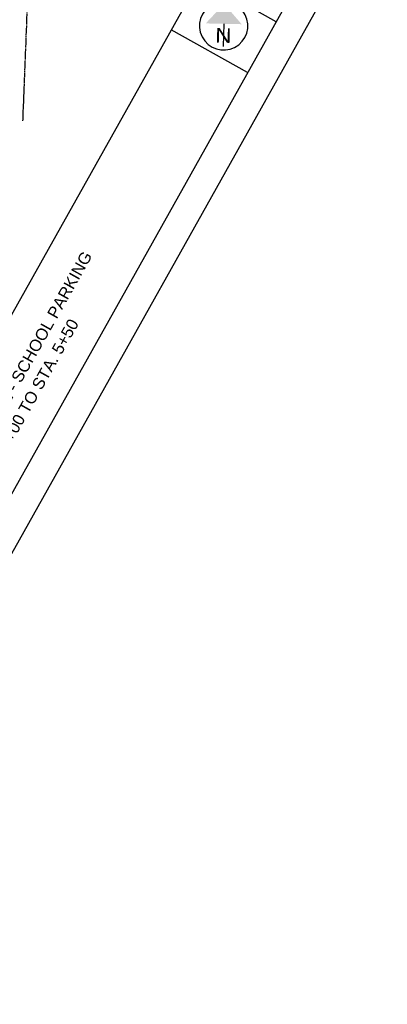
# Model space of a CAD drawing. Header units: feet. Extents: x 2245337 to 2248603, y 408525 to 439504.
# Tile 6 of 8: x 2248477 to 2248603, y 438669 to 439006. Entities that reach past the tile are written whole.
import ezdxf
from ezdxf.enums import TextEntityAlignment as Align

# ---------------------------------------------------------------- set-up
doc = ezdxf.new("R2010")
doc.units = ezdxf.units.FT
doc.header["$MEASUREMENT"] = 0
doc.linetypes.add('CL', pattern=[2, 0.3, -0.15, 1.4, -0.15])
for name, color, linetype in [('GE_P_Cells', 1, 'Continuous'), ('RW_X_CL', 6, 'CL'), ('SH_Border', 7, 'Continuous'), ('SH_Data', 7, 'Continuous'), ('SH_Text', 7, 'Continuous')]:
    doc.layers.add(name, color=color, linetype=linetype)
doc.styles.add('Font 70-Main Title', font='txt', dxfattribs={"width": 1.15, "height": 0.25})
doc.styles.add('OHDOTSymbols', font='arial.ttf')

# ---------------------------------------------------------------- blocks, each defined once
blk = doc.blocks.new('NARROW')
at = {"layer": 'SH_Data', "color": 7, "linetype": 'Continuous'}
blk.add_line((0, 0.033), (0, -0.354), dxfattribs=at)
blk.add_arc((0, 0), 0.415, 129.7798, 129.7633, dxfattribs=at)
blk.add_solid([(0, 0.374), (-0.308, 0.033), (0.308, 0.033)], dxfattribs=at)
at = {"layer": 'SH_Data', "color": 7, "linetype": 'Continuous', "style": 'Font 70-Main Title', "width": 1.15}
blk.add_text('N', height=0.25, dxfattribs=at).set_placement((-0.001, -0.166), align=Align.MIDDLE_CENTER)

msp = doc.modelspace()

# ---------------------------------------------------------------- linework, layer by layer
at = {"layer": 'RW_X_CL'}
msp.add_line((2248483.529, 439108.214, 1083.62), (2248478.156, 438971.341, 1083.62), dxfattribs=at)
at = {"layer": 'SH_Border'}
for p, q in [((2248563.25, 439063.503), (2248357.801, 438697.182)), ((2248603.029, 439052.658), (2248387.797, 438668.894)), ((2248589.416, 439048.828), (2248383.967, 438682.507)), ((2248564.958, 439005.218), (2248538.792, 439019.893)), ((2248555.174, 438987.774), (2248529.009, 439002.449))]:
    msp.add_line(p, q, dxfattribs=at)

# ---------------------------------------------------------------- block references
at = {"layer": 'GE_P_Cells', "xscale": 19.99999999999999, "yscale": 19.99999999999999, "zscale": 19.99999999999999, "rotation": 358.7504009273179}
msp.add_blockref('NARROW', (2248546.983, 439003.834), dxfattribs=at)

# ---------------------------------------------------------------- texts
at = {"layer": 'SH_Text', "linetype": 'Continuous', "style": 'OHDOTSymbols'}
for s, p in [('PLAN AND PROFILE - SCHOOL PARKING', (2248473.811, 438878.744, -2263.708)), ('STA. 0+00 TO STA. 5+50', (2248480.158, 438875.065))]:
    msp.add_text(s, height=4, rotation=60.71431, dxfattribs=at).set_placement(p, align=Align.MIDDLE_CENTER)

doc.saveas('drawing.dxf')
